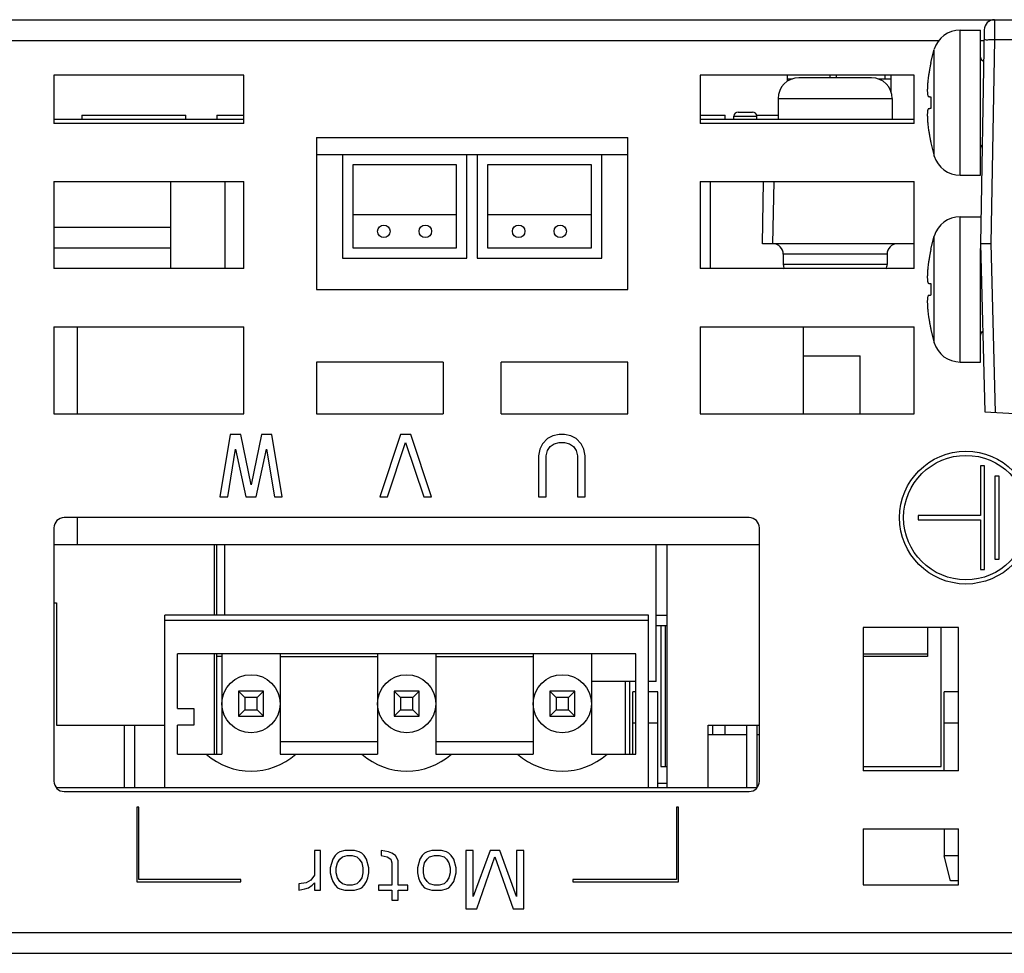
# Model space of a CAD drawing. Header units: millimetres. Extents: x -630 to -92, y 209 to 969.
# Tile 10 of 25: x -301 to -254, y 402 to 447. Entities that reach past the tile are written whole.
import ezdxf

# ---------------------------------------------------------------- set-up
doc = ezdxf.new("R2010")
doc.units = ezdxf.units.MM
doc.header["$LTSCALE"] = 32.67
doc.layers.get('0').update_dxf_attribs({"linetype": 'CONTINUOUS'})
doc.layers.add('02___PRT_ALL_AXES', color=7, linetype='CONTINUOUS')

msp = doc.modelspace()

# ---------------------------------------------------------------- linework, layer by layer
at = {"color": 7, "linetype": 'Continuous'}
for p, q in [((-332.976, 446.81), (-250.176, 446.81)), ((-254.796, 446.319), (-254.976, 436.01)), ((-333.476, 445.81), (-256.978, 445.81)), ((-254.976, 445.81), (-254.804, 445.81)), ((-254.304, 445.837), (-254.475, 436.025)), ((-250.949, 445.836), (-254.304, 445.837)), ((-299.626, 444.13), (-299.626, 441.81)), ((-290.466, 444.13), (-299.626, 444.13)), ((-290.466, 441.81), (-290.466, 444.13)), ((-268.476, 444.13), (-268.476, 441.81)), ((-258.176, 444.13), (-268.476, 444.13)), ((-264.276, 443.841), (-264.276, 444.13)), ((-262.226, 444.13), (-262.226, 444.01)), ((-261.926, 444.13), (-261.926, 444.01)), ((-259.576, 444.13), (-259.576, 443.96)), ((-259.276, 443.314), (-259.276, 444.13)), ((-258.176, 441.81), (-258.176, 444.13)), ((-264.276, 443.96), (-264.029, 443.96)), ((-260.226, 444.01), (-263.726, 444.01)), ((-259.922, 443.96), (-259.276, 443.96)), ((-259.776, 443.899), (-259.776, 443.96)), ((-264.726, 443.01), (-259.226, 443.01)), ((-266.655, 442.36), (-265.956, 442.36)), ((-299.626, 442.01), (-290.466, 442.01)), ((-290.466, 441.81), (-299.626, 441.81)), ((-298.276, 442.21), (-298.276, 442.01)), ((-298.276, 442.21), (-293.276, 442.21)), ((-293.276, 442.01), (-293.276, 442.21)), ((-291.776, 442.21), (-291.776, 442.01)), ((-291.776, 442.21), (-290.466, 442.21)), ((-268.476, 442.21), (-267.276, 442.21)), ((-268.476, 442.01), (-258.176, 442.01)), ((-258.176, 441.81), (-268.476, 441.81)), ((-267.276, 442.01), (-267.276, 442.21)), ((-266.856, 442.16), (-265.756, 442.16)), ((-265.776, 442.21), (-264.726, 442.21)), ((-286.966, 441.13), (-286.966, 433.81)), ((-286.966, 441.13), (-271.976, 441.13)), ((-271.976, 433.81), (-271.976, 441.13)), ((-286.966, 440.31), (-271.976, 440.31)), ((-285.726, 440.31), (-285.726, 435.31)), ((-279.726, 435.31), (-279.726, 440.31)), ((-279.226, 440.31), (-279.226, 435.31)), ((-273.226, 435.31), (-273.226, 440.31)), ((-285.226, 439.81), (-285.226, 435.81)), ((-280.226, 439.81), (-285.226, 439.81)), ((-280.226, 435.81), (-280.226, 439.81)), ((-278.726, 439.81), (-278.726, 435.81)), ((-273.726, 439.81), (-278.726, 439.81)), ((-273.726, 435.81), (-273.726, 439.81)), ((-299.626, 439.01), (-299.626, 434.81)), ((-299.626, 439.01), (-290.466, 439.01)), ((-293.996, 434.81), (-293.996, 439.01)), ((-291.396, 439.01), (-291.396, 434.81)), ((-290.466, 434.81), (-290.466, 439.01)), ((-268.476, 439.01), (-268.476, 434.81)), ((-268.476, 439.01), (-258.176, 439.01)), ((-267.996, 439.01), (-267.996, 434.81)), ((-265.476, 436.01), (-265.423, 439.01)), ((-264.976, 436.01), (-264.923, 439.01)), ((-258.176, 434.81), (-258.176, 439.01)), ((-280.226, 437.41), (-285.226, 437.41)), ((-273.726, 437.41), (-278.726, 437.41)), ((-299.626, 436.81), (-293.996, 436.81)), ((-299.626, 435.81), (-293.996, 435.81)), ((-285.226, 435.81), (-280.226, 435.81)), ((-278.726, 435.81), (-273.726, 435.81)), ((-258.176, 436.01), (-265.476, 436.01)), ((-254.976, 436.01), (-254.763, 427.904)), ((-254.475, 436.025), (-254.261, 427.877)), ((-285.726, 435.31), (-279.726, 435.31)), ((-279.226, 435.31), (-273.226, 435.31)), ((-259.476, 435.51), (-264.476, 435.51)), ((-290.466, 434.81), (-299.626, 434.81)), ((-258.176, 434.81), (-268.476, 434.81)), ((-259.476, 435.01), (-264.476, 435.01)), ((-286.966, 433.81), (-271.976, 433.81)), ((-299.626, 432.01), (-299.626, 427.81)), ((-299.626, 432.01), (-290.466, 432.01)), ((-298.496, 427.81), (-298.496, 432.01)), ((-290.466, 427.81), (-290.466, 432.01)), ((-268.476, 432.01), (-268.476, 427.81)), ((-268.476, 432.01), (-258.176, 432.01)), ((-263.496, 427.81), (-263.496, 432.01)), ((-258.176, 427.81), (-258.176, 432.01)), ((-263.496, 430.61), (-260.776, 430.61)), ((-260.776, 427.81), (-260.776, 430.61)), ((-286.966, 430.31), (-286.966, 427.81)), ((-280.866, 430.31), (-286.966, 430.31)), ((-280.866, 430.31), (-280.866, 427.81)), ((-278.066, 427.81), (-278.066, 430.31)), ((-271.976, 430.31), (-278.066, 430.31)), ((-271.976, 427.81), (-271.976, 430.31)), ((-299.626, 427.81), (-290.466, 427.81)), ((-286.966, 427.81), (-280.866, 427.81)), ((-278.066, 427.81), (-271.976, 427.81)), ((-268.476, 427.81), (-258.176, 427.81)), ((-254.763, 427.904), (-182.976, 424.142)), ((-291.126, 426.81), (-291.626, 423.81)), ((-290.626, 426.81), (-291.126, 426.81)), ((-290.126, 424.385), (-290.626, 426.81)), ((-289.626, 426.81), (-290.126, 424.385)), ((-289.126, 426.81), (-289.626, 426.81)), ((-288.626, 423.81), (-289.126, 426.81)), ((-282.926, 426.81), (-283.926, 423.81)), ((-282.426, 426.81), (-282.926, 426.81)), ((-281.426, 423.81), (-282.426, 426.81)), ((-275.838, 426.619), (-276.088, 426.363)), ((-275.588, 426.746), (-275.838, 426.619)), ((-275.276, 426.81), (-275.588, 426.746)), ((-275.026, 426.81), (-275.276, 426.81)), ((-274.713, 426.746), (-275.026, 426.81)), ((-274.463, 426.619), (-274.713, 426.746)), ((-274.213, 426.363), (-274.463, 426.619)), ((-291.251, 423.81), (-290.876, 426.108)), ((-290.876, 426.108), (-290.376, 423.81)), ((-289.876, 423.81), (-289.376, 426.108)), ((-289.376, 426.108), (-289.001, 423.81)), ((-283.551, 423.81), (-282.676, 426.427)), ((-282.676, 426.427), (-281.801, 423.81)), ((-276.213, 426.108), (-276.276, 425.789)), ((-276.088, 426.363), (-276.213, 426.108)), ((-275.838, 426.044), (-275.713, 426.236)), ((-275.713, 426.236), (-275.526, 426.363)), ((-275.526, 426.363), (-275.276, 426.427)), ((-275.276, 426.427), (-275.026, 426.427)), ((-275.026, 426.427), (-274.776, 426.363)), ((-274.776, 426.363), (-274.588, 426.236)), ((-274.588, 426.236), (-274.463, 426.044)), ((-274.088, 426.108), (-274.213, 426.363)), ((-274.026, 425.789), (-274.088, 426.108)), ((-276.276, 425.789), (-276.276, 423.81)), ((-275.901, 425.789), (-275.838, 426.044)), ((-275.901, 423.81), (-275.901, 425.789)), ((-274.463, 426.044), (-274.401, 425.789)), ((-274.401, 425.789), (-274.401, 423.81)), ((-274.026, 423.81), (-274.026, 425.789)), ((-291.626, 423.81), (-291.251, 423.81)), ((-290.376, 423.81), (-289.876, 423.81)), ((-289.001, 423.81), (-288.626, 423.81)), ((-283.926, 423.81), (-283.551, 423.81)), ((-281.801, 423.81), (-281.426, 423.81)), ((-276.276, 423.81), (-275.901, 423.81)), ((-274.401, 423.81), (-274.026, 423.81)), ((-266.126, 422.81), (-299.126, 422.81)), ((-298.496, 421.51), (-298.496, 422.81)), ((-299.626, 422.31), (-299.626, 410.11)), ((-265.626, 410.11), (-265.626, 422.31)), ((-299.626, 421.51), (-265.626, 421.51)), ((-291.896, 421.51), (-291.896, 418.11)), ((-270.096, 421.51), (-270.096, 409.81)), ((-299.626, 418.71), (-299.496, 418.71)), ((-299.496, 418.71), (-299.496, 412.81)), ((-294.276, 409.81), (-294.276, 418.11)), ((-270.976, 418.11), (-294.276, 418.11)), ((-270.976, 409.81), (-270.976, 418.11)), ((-270.596, 418.11), (-270.096, 418.11)), ((-294.276, 417.87), (-270.976, 417.87)), ((-270.596, 417.61), (-270.096, 417.61)), ((-270.376, 417.61), (-270.376, 410.81)), ((-270.176, 417.61), (-270.176, 410.81)), ((-256.026, 417.51), (-260.626, 417.51)), ((-260.626, 417.51), (-260.626, 410.61)), ((-257.526, 417.51), (-257.526, 416.11)), ((-256.876, 410.81), (-256.876, 417.51)), ((-256.026, 410.61), (-256.026, 417.51)), ((-293.676, 413.61), (-293.676, 416.25)), ((-271.576, 416.25), (-293.676, 416.25)), ((-291.896, 416.25), (-291.896, 411.41)), ((-291.526, 416.25), (-291.526, 411.41)), ((-288.726, 416.25), (-288.726, 411.41)), ((-284.026, 416.25), (-284.026, 411.41)), ((-281.226, 416.25), (-281.226, 411.41)), ((-276.526, 416.25), (-276.526, 411.41)), ((-273.726, 416.25), (-273.726, 411.41)), ((-271.576, 411.41), (-271.576, 416.25)), ((-260.626, 416.25), (-257.526, 416.25)), ((-291.526, 416.11), (-291.776, 416.11)), ((-288.726, 416.11), (-284.026, 416.11)), ((-281.226, 416.11), (-276.526, 416.11)), ((-257.526, 416.11), (-260.626, 416.11)), ((-272.076, 411.41), (-272.076, 414.91)), ((-271.876, 411.41), (-271.876, 414.91)), ((-290.726, 414.44), (-290.726, 413.24)), ((-290.426, 414.14), (-290.726, 414.44)), ((-289.526, 414.44), (-290.726, 414.44)), ((-289.826, 414.14), (-289.526, 414.44)), ((-289.526, 413.24), (-289.526, 414.44)), ((-282.926, 414.14), (-283.226, 414.44)), ((-283.226, 414.44), (-283.226, 413.24)), ((-282.026, 414.44), (-283.226, 414.44)), ((-282.326, 414.14), (-282.026, 414.44)), ((-282.026, 413.24), (-282.026, 414.44)), ((-275.426, 414.14), (-275.726, 414.44)), ((-275.726, 414.44), (-275.726, 413.24)), ((-274.526, 414.44), (-275.726, 414.44)), ((-274.826, 414.14), (-274.526, 414.44)), ((-274.526, 413.24), (-274.526, 414.44)), ((-271.576, 414.41), (-271.726, 414.41)), ((-271.726, 411.41), (-271.726, 414.41)), ((-270.526, 414.41), (-270.976, 414.41)), ((-270.526, 409.81), (-270.526, 414.41)), ((-256.026, 414.41), (-256.726, 414.41)), ((-256.726, 410.61), (-256.726, 414.41)), ((-290.426, 414.14), (-290.426, 413.54)), ((-289.826, 414.14), (-290.426, 414.14)), ((-289.826, 413.54), (-289.826, 414.14)), ((-282.926, 414.14), (-282.926, 413.54)), ((-282.326, 414.14), (-282.926, 414.14)), ((-282.326, 413.54), (-282.326, 414.14)), ((-275.426, 414.14), (-275.426, 413.54)), ((-274.826, 414.14), (-275.426, 414.14)), ((-274.826, 413.54), (-274.826, 414.14)), ((-293.676, 413.61), (-292.876, 413.61)), ((-292.876, 413.61), (-292.876, 412.81)), ((-290.426, 413.54), (-290.726, 413.24)), ((-290.426, 413.54), (-289.826, 413.54)), ((-289.826, 413.54), (-289.526, 413.24)), ((-282.926, 413.54), (-283.226, 413.24)), ((-282.926, 413.54), (-282.326, 413.54)), ((-282.326, 413.54), (-282.026, 413.24)), ((-275.426, 413.54), (-275.726, 413.24)), ((-275.426, 413.54), (-274.826, 413.54)), ((-274.826, 413.54), (-274.526, 413.24)), ((-299.496, 412.81), (-294.276, 412.81)), ((-293.676, 411.41), (-293.676, 412.81)), ((-292.876, 412.81), (-293.676, 412.81)), ((-290.726, 413.24), (-289.526, 413.24)), ((-283.226, 413.24), (-282.026, 413.24)), ((-275.726, 413.24), (-274.526, 413.24)), ((-271.576, 412.91), (-271.726, 412.91)), ((-270.526, 412.91), (-270.976, 412.91)), ((-268.096, 412.81), (-265.626, 412.81)), ((-268.096, 409.81), (-268.096, 412.81)), ((-256.026, 412.91), (-256.726, 412.91)), ((-268.096, 412.35), (-266.246, 412.35)), ((-265.746, 412.35), (-265.626, 412.35)), ((-284.026, 412.01), (-288.726, 412.01)), ((-276.526, 412.01), (-281.226, 412.01)), ((-293.676, 411.41), (-291.526, 411.41)), ((-288.726, 411.41), (-284.026, 411.41)), ((-281.226, 411.41), (-276.526, 411.41)), ((-273.726, 411.41), (-271.576, 411.41)), ((-270.376, 410.81), (-270.096, 410.81)), ((-260.626, 410.81), (-256.876, 410.81)), ((-256.026, 410.61), (-260.626, 410.61)), ((-270.526, 410.01), (-270.096, 410.01)), ((-299.515, 409.81), (-265.736, 409.81)), ((-299.126, 409.61), (-266.126, 409.61)), ((-295.626, 408.86), (-295.626, 405.26)), ((-295.526, 408.86), (-295.626, 408.86)), ((-295.526, 405.36), (-295.526, 408.86)), ((-269.526, 408.86), (-269.626, 408.86)), ((-269.626, 408.86), (-269.626, 405.36)), ((-269.526, 405.26), (-269.526, 408.86)), ((-260.626, 407.81), (-256.026, 407.81)), ((-260.626, 407.81), (-260.626, 405.11)), ((-256.726, 407.81), (-256.726, 406.51)), ((-256.026, 405.11), (-256.026, 407.81)), ((-287.067, 406.76), (-287.067, 405.569)), ((-286.776, 406.76), (-287.067, 406.76)), ((-286.776, 404.854), (-286.776, 406.76)), ((-285.842, 406.7), (-285.959, 406.641)), ((-285.609, 406.76), (-285.842, 406.7)), ((-285.142, 406.76), (-285.609, 406.76)), ((-284.909, 406.7), (-285.142, 406.76)), ((-284.792, 406.641), (-284.909, 406.7)), ((-283.509, 406.7), (-283.859, 406.76)), ((-283.859, 406.76), (-283.859, 406.522)), ((-283.334, 406.641), (-283.509, 406.7)), ((-281.642, 406.7), (-281.759, 406.641)), ((-281.409, 406.76), (-281.642, 406.7)), ((-280.942, 406.76), (-281.409, 406.76)), ((-280.709, 406.7), (-280.942, 406.76)), ((-280.592, 406.641), (-280.709, 406.7)), ((-279.426, 406.76), (-279.776, 406.76)), ((-279.776, 406.76), (-279.776, 403.96)), ((-279.426, 404.556), (-279.426, 406.76)), ((-278.609, 406.76), (-279.426, 404.556)), ((-278.142, 406.76), (-278.609, 406.76)), ((-277.326, 404.556), (-278.142, 406.76)), ((-276.976, 406.76), (-277.326, 406.76)), ((-277.326, 406.76), (-277.326, 404.556)), ((-276.976, 403.96), (-276.976, 406.76)), ((-286.192, 406.343), (-286.309, 405.926)), ((-286.076, 406.522), (-286.192, 406.343)), ((-285.959, 406.641), (-286.076, 406.522)), ((-285.959, 406.164), (-285.842, 406.343)), ((-285.842, 406.343), (-285.726, 406.462)), ((-285.726, 406.462), (-285.492, 406.522)), ((-285.492, 406.522), (-285.259, 406.522)), ((-285.259, 406.522), (-285.026, 406.462)), ((-285.026, 406.462), (-284.909, 406.343)), ((-284.909, 406.343), (-284.792, 406.164)), ((-284.676, 406.522), (-284.792, 406.641)), ((-284.559, 406.343), (-284.676, 406.522)), ((-284.442, 405.926), (-284.559, 406.343)), ((-283.859, 406.522), (-283.567, 406.462)), ((-283.567, 406.462), (-283.392, 406.343)), ((-283.392, 406.343), (-283.334, 406.164)), ((-283.159, 406.522), (-283.334, 406.641)), ((-283.042, 406.283), (-283.159, 406.522)), ((-283.042, 405.092), (-283.042, 406.283)), ((-281.992, 406.343), (-282.109, 405.926)), ((-281.876, 406.522), (-281.992, 406.343)), ((-281.759, 406.641), (-281.876, 406.522)), ((-281.759, 406.164), (-281.642, 406.343)), ((-281.642, 406.343), (-281.526, 406.462)), ((-281.526, 406.462), (-281.292, 406.522)), ((-281.292, 406.522), (-281.059, 406.522)), ((-281.059, 406.522), (-280.826, 406.462)), ((-280.826, 406.462), (-280.709, 406.343)), ((-280.709, 406.343), (-280.592, 406.164)), ((-280.476, 406.522), (-280.592, 406.641)), ((-280.359, 406.343), (-280.476, 406.522)), ((-280.242, 405.926), (-280.359, 406.343)), ((-279.251, 403.96), (-278.376, 406.462)), ((-278.376, 406.462), (-277.501, 403.96)), ((-256.026, 406.51), (-256.726, 406.51)), ((-256.426, 405.31), (-256.726, 406.51)), ((-286.309, 405.926), (-286.309, 405.688)), ((-286.017, 405.926), (-285.959, 406.164)), ((-286.017, 405.688), (-286.017, 405.926)), ((-284.792, 406.164), (-284.734, 405.926)), ((-284.734, 405.926), (-284.734, 405.688)), ((-284.442, 405.688), (-284.442, 405.926)), ((-283.334, 406.164), (-283.334, 405.092)), ((-282.109, 405.926), (-282.109, 405.688)), ((-281.817, 405.926), (-281.759, 406.164)), ((-281.817, 405.688), (-281.817, 405.926)), ((-280.592, 406.164), (-280.534, 405.926)), ((-280.534, 405.926), (-280.534, 405.688)), ((-280.242, 405.688), (-280.242, 405.926)), ((-295.626, 405.26), (-290.626, 405.26)), ((-290.626, 405.36), (-295.526, 405.36)), ((-290.626, 405.26), (-290.626, 405.36)), ((-287.242, 405.33), (-287.476, 405.211)), ((-287.067, 405.569), (-287.242, 405.33)), ((-286.309, 405.688), (-286.251, 405.449)), ((-286.251, 405.449), (-286.192, 405.271)), ((-286.192, 405.271), (-286.076, 405.092)), ((-285.959, 405.449), (-286.017, 405.688)), ((-285.842, 405.271), (-285.959, 405.449)), ((-285.726, 405.152), (-285.842, 405.271)), ((-284.909, 405.271), (-285.026, 405.152)), ((-284.792, 405.449), (-284.909, 405.271)), ((-284.734, 405.688), (-284.792, 405.449)), ((-284.676, 405.092), (-284.559, 405.271)), ((-284.559, 405.271), (-284.501, 405.449)), ((-284.501, 405.449), (-284.442, 405.688)), ((-282.109, 405.688), (-282.051, 405.449)), ((-282.051, 405.449), (-281.992, 405.271)), ((-281.992, 405.271), (-281.876, 405.092)), ((-281.759, 405.449), (-281.817, 405.688)), ((-281.642, 405.271), (-281.759, 405.449)), ((-281.526, 405.152), (-281.642, 405.271)), ((-280.709, 405.271), (-280.826, 405.152)), ((-280.592, 405.449), (-280.709, 405.271)), ((-280.534, 405.688), (-280.592, 405.449)), ((-280.476, 405.092), (-280.359, 405.271)), ((-280.359, 405.271), (-280.301, 405.449)), ((-280.301, 405.449), (-280.242, 405.688)), ((-269.626, 405.36), (-274.626, 405.36)), ((-274.626, 405.36), (-274.626, 405.26)), ((-274.626, 405.26), (-269.526, 405.26)), ((-256.026, 405.31), (-256.426, 405.31)), ((-287.476, 405.211), (-287.826, 405.152)), ((-287.826, 405.152), (-287.826, 404.854)), ((-287.826, 404.854), (-287.534, 404.913)), ((-287.534, 404.913), (-287.359, 404.973)), ((-287.359, 404.973), (-287.184, 405.092)), ((-287.184, 405.092), (-287.067, 405.211)), ((-287.067, 405.211), (-287.067, 404.854)), ((-287.067, 404.854), (-286.776, 404.854)), ((-286.076, 405.092), (-285.959, 404.973)), ((-285.959, 404.973), (-285.842, 404.913)), ((-285.842, 404.913), (-285.609, 404.854)), ((-285.492, 405.092), (-285.726, 405.152)), ((-285.609, 404.854), (-285.142, 404.854)), ((-285.259, 405.092), (-285.492, 405.092)), ((-285.026, 405.152), (-285.259, 405.092)), ((-285.142, 404.854), (-284.909, 404.913)), ((-284.909, 404.913), (-284.792, 404.973)), ((-284.792, 404.973), (-284.676, 405.092)), ((-283.334, 405.092), (-283.976, 405.092)), ((-283.976, 405.092), (-283.976, 404.854)), ((-283.976, 404.854), (-283.334, 404.854)), ((-283.334, 404.854), (-283.334, 404.377)), ((-282.576, 405.092), (-283.042, 405.092)), ((-283.042, 404.854), (-282.576, 404.854)), ((-283.042, 404.377), (-283.042, 404.854)), ((-282.576, 404.854), (-282.576, 405.092)), ((-281.876, 405.092), (-281.759, 404.973)), ((-281.759, 404.973), (-281.642, 404.913)), ((-281.642, 404.913), (-281.409, 404.854)), ((-281.292, 405.092), (-281.526, 405.152)), ((-281.409, 404.854), (-280.942, 404.854)), ((-281.059, 405.092), (-281.292, 405.092)), ((-280.826, 405.152), (-281.059, 405.092)), ((-280.942, 404.854), (-280.709, 404.913)), ((-280.709, 404.913), (-280.592, 404.973)), ((-280.592, 404.973), (-280.476, 405.092)), ((-260.626, 405.11), (-256.026, 405.11)), ((-283.334, 404.377), (-283.042, 404.377)), ((-279.776, 403.96), (-279.251, 403.96)), ((-277.501, 403.96), (-276.976, 403.96)), ((-333.476, 402.81), (-186.074, 402.81)), ((-332.976, 401.81), (-186.06, 401.81))]:
    msp.add_line(p, q, dxfattribs=at)
for centre in [(-283.726, 436.61), (-281.726, 436.61), (-277.226, 436.61), (-275.226, 436.61)]:
    msp.add_circle(centre, 0.3, dxfattribs=at)
for centre, radius, start, end in [((-254.296, 446.31), 0.5, 90, 178.9975), ((-254.776, 445.01), 0.2, 180.001, 256.5865), ((-263.726, 443.01), 1, 90, 180), ((-260.226, 443.01), 1, 0, 90), ((-266.656, 442.16), 0.2, 90, 180), ((-265.956, 442.16), 0.2, 0, 90), ((-254.776, 440.61), 0.2, 126.1236, 180), ((-264.976, 435.51), 0.5, 0, 89.9942), ((-258.976, 435.51), 0.5, 90.0058, 180), ((-263.976, 435.01), 0.5, 180, 203.7008), ((-259.976, 435.01), 0.5, 336.2992, 0), ((-254.776, 431.61), 0.2, 116.7137, 180), ((-299.126, 422.31), 0.5, 90, 180), ((-266.126, 422.31), 0.5, 0, 90), ((-290.126, 413.84), 3.25, 228.3909, 311.6091), ((-282.626, 413.84), 3.25, 228.3909, 311.6091), ((-275.126, 413.84), 3.25, 228.3909, 311.6091), ((-299.126, 410.11), 0.5, 180, 270), ((-266.126, 410.11), 0.5, 270, 0)]:
    msp.add_arc(centre, radius, start, end, dxfattribs=at)
for points, start_tangent, end_tangent in [([(-254.296, 446.81), (-254.296, 446.763), (-254.297, 446.625), (-254.299, 446.41), (-254.301, 446.139), (-254.304, 445.837)], (-0.00306, -0.999995), (-0.008685, -0.999962)), ([(-254.304, 445.836), (-254.554, 445.839), (-254.737, 445.837), (-254.804, 445.832)], (-0.999847, 0.017476), (-0.017452, -0.999848)), ([(-257.36, 444.748), (-257.393, 444.59)], (-0.214925, -0.97663), (-0.197391, -0.980325)), ([(-257.453, 444.26), (-257.477, 444.103)], (-0.160848, -0.986979), (-0.143343, -0.989673)), ([(-257.436, 444.36), (-257.453, 444.26)], (-0.17185, -0.985123), (-0.160848, -0.986979)), ([(-257.425, 444.425), (-257.436, 444.36)], (-0.179117, -0.983828), (-0.17185, -0.985123)), ([(-257.395, 444.579), (-257.425, 444.425)], (-0.196129, -0.980578), (-0.179117, -0.983828)), ([(-257.393, 444.59), (-257.395, 444.579)], (-0.197391, -0.980325), (-0.196129, -0.980578)), ([(-257.497, 443.96), (-257.511, 443.836), (-257.521, 443.731), (-257.528, 443.639), (-257.532, 443.554), (-257.535, 443.474), (-257.536, 443.399), (-257.535, 443.332), (-257.532, 443.274), (-257.527, 443.221), (-257.518, 443.172), (-257.507, 443.134), (-257.493, 443.111), (-257.477, 443.103)], (-0.122302, -0.992493), (0.997081, -0.076345)), ([(-257.477, 444.103), (-257.497, 443.96)], (-0.143343, -0.989673), (-0.122302, -0.992493)), ([(-257.477, 443.103), (-257.453, 443.101), (-257.442, 443.1)], (0.997081, -0.076345), (0.997083, -0.076324)), ([(-257.442, 443.1), (-257.425, 443.099), (-257.393, 443.096), (-257.36, 443.094)], (0.997083, -0.076324), (0.996959, -0.077923)), ([(-257.36, 443.094), (-257.362, 442.999), (-257.363, 442.905), (-257.364, 442.81)], (-0.028871, -0.999583), (0, -1)), ([(-257.364, 442.81), (-257.363, 442.715), (-257.362, 442.621), (-257.36, 442.526)], (0, -1), (0.028871, -0.999583)), ([(-257.477, 442.517), (-257.493, 442.509), (-257.507, 442.486), (-257.518, 442.449), (-257.526, 442.401), (-257.532, 442.348), (-257.535, 442.289), (-257.536, 442.222), (-257.535, 442.148), (-257.532, 442.068), (-257.528, 441.982), (-257.521, 441.889), (-257.511, 441.784), (-257.497, 441.66)], (-0.997081, -0.076345), (0.122302, -0.992493)), ([(-257.442, 442.52), (-257.453, 442.519), (-257.477, 442.517)], (-0.997083, -0.076324), (-0.997081, -0.076345)), ([(-257.36, 442.526), (-257.393, 442.524), (-257.425, 442.521), (-257.442, 442.52)], (-0.996959, -0.077923), (-0.997083, -0.076324)), ([(-257.497, 441.66), (-257.477, 441.517)], (0.122302, -0.992493), (0.143343, -0.989673)), ([(-257.477, 441.517), (-257.453, 441.36)], (0.143343, -0.989673), (0.160848, -0.986979)), ([(-257.453, 441.36), (-257.436, 441.26)], (0.160848, -0.986979), (0.17185, -0.985123)), ([(-257.436, 441.26), (-257.425, 441.195)], (0.17185, -0.985123), (0.179117, -0.983828)), ([(-257.425, 441.195), (-257.395, 441.042)], (0.179117, -0.983828), (0.196129, -0.980578)), ([(-257.395, 441.042), (-257.393, 441.03)], (0.196129, -0.980578), (0.197391, -0.980325)), ([(-257.393, 441.03), (-257.36, 440.872)], (0.197391, -0.980325), (0.214925, -0.97663)), ([(-257.393, 435.59), (-257.395, 435.579)], (-0.197391, -0.980325), (-0.196129, -0.980578)), ([(-257.36, 435.748), (-257.393, 435.59)], (-0.214925, -0.97663), (-0.197391, -0.980325)), ([(-254.976, 436.01), (-254.908, 436.017), (-254.725, 436.022), (-254.475, 436.025)], (0.991224, 0.132193), (0.999991, 0.004325)), ([(-257.453, 435.26), (-257.477, 435.103)], (-0.160848, -0.986979), (-0.143343, -0.989673)), ([(-257.436, 435.36), (-257.453, 435.26)], (-0.17185, -0.985123), (-0.160848, -0.986979)), ([(-257.425, 435.425), (-257.436, 435.36)], (-0.179117, -0.983828), (-0.17185, -0.985123)), ([(-257.395, 435.579), (-257.425, 435.425)], (-0.196129, -0.980578), (-0.179117, -0.983828)), ([(-257.497, 434.96), (-257.511, 434.836), (-257.521, 434.731), (-257.528, 434.639), (-257.532, 434.554), (-257.535, 434.474), (-257.536, 434.399), (-257.535, 434.332), (-257.532, 434.274), (-257.527, 434.221), (-257.518, 434.172), (-257.507, 434.134), (-257.493, 434.111), (-257.477, 434.103)], (-0.122302, -0.992493), (0.997081, -0.076345)), ([(-257.477, 435.103), (-257.497, 434.96)], (-0.143343, -0.989673), (-0.122302, -0.992493)), ([(-257.477, 434.103), (-257.453, 434.101), (-257.442, 434.1)], (0.997081, -0.076345), (0.997083, -0.076324)), ([(-257.442, 434.1), (-257.425, 434.099), (-257.393, 434.096), (-257.36, 434.094)], (0.997083, -0.076324), (0.996959, -0.077923)), ([(-257.36, 434.094), (-257.362, 433.999), (-257.363, 433.905), (-257.364, 433.81)], (-0.028871, -0.999583), (0, -1)), ([(-257.364, 433.81), (-257.363, 433.715), (-257.362, 433.621), (-257.36, 433.526)], (0, -1), (0.028871, -0.999583)), ([(-257.477, 433.517), (-257.493, 433.509), (-257.507, 433.486), (-257.518, 433.449), (-257.526, 433.401), (-257.532, 433.348), (-257.535, 433.289), (-257.536, 433.222), (-257.535, 433.148), (-257.532, 433.068), (-257.528, 432.982), (-257.521, 432.889), (-257.511, 432.784), (-257.497, 432.66)], (-0.997081, -0.076345), (0.122302, -0.992493)), ([(-257.442, 433.52), (-257.453, 433.519), (-257.477, 433.517)], (-0.997083, -0.076324), (-0.997081, -0.076345)), ([(-257.36, 433.526), (-257.393, 433.524), (-257.425, 433.521), (-257.442, 433.52)], (-0.996959, -0.077923), (-0.997083, -0.076324)), ([(-257.497, 432.66), (-257.477, 432.517)], (0.122302, -0.992493), (0.143343, -0.989673)), ([(-257.477, 432.517), (-257.453, 432.36)], (0.143343, -0.989673), (0.160848, -0.986979)), ([(-257.453, 432.36), (-257.436, 432.26)], (0.160848, -0.986979), (0.17185, -0.985123)), ([(-257.436, 432.26), (-257.425, 432.195)], (0.17185, -0.985123), (0.179117, -0.983828)), ([(-257.425, 432.195), (-257.395, 432.042)], (0.179117, -0.983828), (0.196129, -0.980578)), ([(-257.395, 432.042), (-257.393, 432.03)], (0.196129, -0.980578), (0.197391, -0.980325)), ([(-257.393, 432.03), (-257.36, 431.872)], (0.197391, -0.980325), (0.214925, -0.97663))]:
    msp.add_spline(points, degree=3, dxfattribs=dict(at, start_tangent=start_tangent, end_tangent=end_tangent))
for points, start_tangent in [([(-257.36, 444.748), (-257.363, 444.75)], (-0.882072, 0.471115)), ([(-257.36, 440.872), (-257.363, 440.87)], (-0.882072, -0.471115)), ([(-257.36, 435.748), (-257.363, 435.75)], (-0.882072, 0.471115)), ([(-257.36, 431.872), (-257.363, 431.87)], (-0.882072, -0.471115))]:
    msp.add_spline(points, degree=3, dxfattribs=dict(at, start_tangent=start_tangent))
at = {"layer": '02___PRT_ALL_AXES', "color": 7, "linetype": 'Continuous'}
for p, q in [((-255.955, 439.31), (-255.955, 446.31)), ((-255.955, 446.31), (-254.976, 446.31)), ((-254.976, 439.31), (-254.976, 446.31)), ((-257.363, 444.752), (-257.2, 445.381)), ((-257.2, 440.239), (-257.2, 445.381)), ((-264.726, 443.01), (-264.726, 442.01)), ((-259.226, 443.01), (-259.226, 442.01)), ((-266.856, 442.01), (-266.856, 442.16)), ((-265.756, 442.01), (-265.756, 442.16)), ((-257.363, 440.868), (-257.2, 440.239)), ((-255.955, 439.31), (-254.976, 439.31)), ((-255.955, 430.31), (-255.955, 437.31)), ((-255.955, 437.31), (-254.976, 437.31)), ((-257.363, 435.752), (-257.2, 436.381)), ((-257.2, 431.239), (-257.2, 436.381)), ((-254.976, 430.31), (-254.976, 435.782)), ((-264.476, 435.51), (-264.476, 435.01)), ((-259.476, 435.51), (-259.476, 435.01)), ((-257.363, 431.868), (-257.2, 431.239)), ((-255.955, 430.31), (-254.976, 430.31)), ((-254.776, 425.31), (-254.976, 425.31)), ((-254.976, 425.31), (-254.976, 422.91)), ((-254.776, 420.31), (-254.776, 425.31)), ((-254.076, 424.81), (-254.276, 424.81)), ((-254.276, 424.81), (-254.276, 420.81)), ((-254.076, 420.81), (-254.076, 424.81)), ((-254.976, 422.91), (-257.976, 422.91)), ((-257.976, 422.91), (-257.976, 422.71)), ((-257.976, 422.71), (-254.976, 422.71)), ((-254.976, 422.71), (-254.976, 420.31)), ((-291.776, 418.11), (-291.776, 421.51)), ((-291.396, 418.11), (-291.396, 421.51)), ((-270.596, 414.91), (-270.596, 421.51)), ((-254.276, 420.81), (-254.076, 420.81)), ((-254.976, 420.31), (-254.776, 420.31)), ((-291.776, 411.41), (-291.776, 416.25)), ((-271.576, 414.91), (-273.726, 414.91)), ((-270.596, 414.91), (-270.976, 414.91)), ((-296.246, 412.81), (-296.246, 409.81)), ((-295.746, 412.81), (-295.746, 409.81)), ((-267.876, 412.35), (-267.876, 412.81)), ((-267.276, 412.35), (-267.276, 412.81)), ((-266.246, 412.81), (-266.246, 409.81)), ((-265.746, 412.81), (-265.746, 409.81))]:
    msp.add_line(p, q, dxfattribs=at)
for centre, radius in [((-255.676, 422.81), 3.2), ((-255.676, 422.81), 3), ((-290.126, 413.84), 1.4), ((-282.626, 413.84), 1.4), ((-275.126, 413.84), 1.4)]:
    msp.add_circle(centre, radius, dxfattribs=at)
for centre, start, end in [((-255.955, 445.01), 90, 163.3985), ((-255.955, 440.61), 196.6015, 270), ((-255.955, 436.01), 90, 163.3985), ((-255.955, 431.61), 196.6015, 270)]:
    msp.add_arc(centre, 1.3, start, end, dxfattribs=at)

doc.saveas('drawing.dxf')
